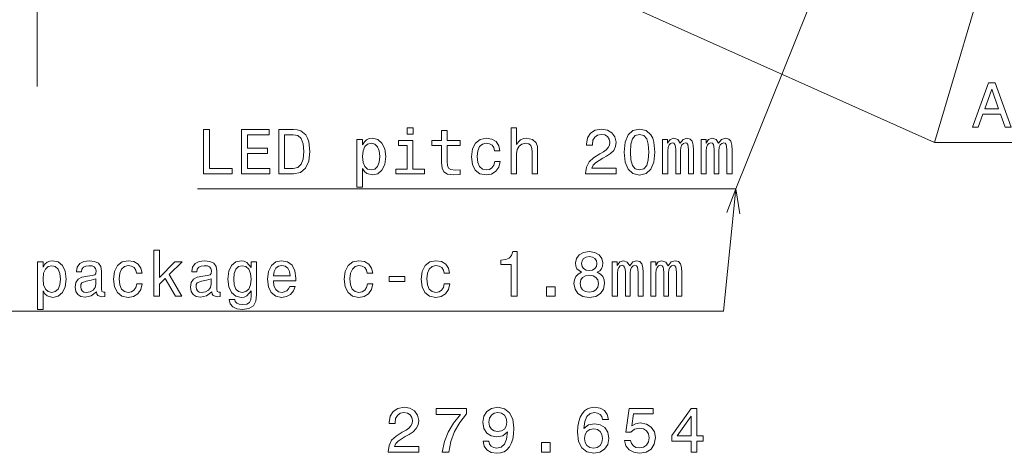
# Model space of a CAD drawing. Extents: x 0 to 420, y 0 to 297.
# Tile 21 of 32: x 168 to 246, y 93 to 127. Entities that reach past the tile are written whole.
import ezdxf

# ---------------------------------------------------------------- set-up
doc = ezdxf.new("R2010")
doc.units = 0

msp = doc.modelspace()

# ---------------------------------------------------------------- linework, layer by layer
at = {"color": 7, "lineweight": 13}
msp.add_line((169.856354, 121.546165), (169.856354, 147.301651), dxfattribs=at)
for points in [[(250, 148.5), (240.696503, 117.143799), (304.416962, 117.143799)], [(172.5616, 147.603439), (240.696503, 117.143799), (304.416962, 117.143799)], [(231.570801, 129.764801), (225.000519, 113.477516), (182.496201, 113.477516)], [(225.000519, 113.477516), (224.026108, 103.816879), (157.269638, 103.816879)], [(225.321671, 111.503471), (225.000519, 113.477516), (224.291626, 111.607361)]]:
    msp.add_lwpolyline(points, dxfattribs=at)
for points in [[(243.681366, 118.334), (244.145355, 118.334), (244.513504, 119.362816), (245.910477, 119.362816), (246.278641, 118.334), (246.752701, 118.334), (245.471725, 121.839043), (244.957306, 121.839043)], [(244.674896, 119.791489), (245.214508, 121.334717), (245.754135, 119.791489)], [(182.990433, 114.667717), (185.239716, 114.667717), (185.239716, 115.091347), (183.454407, 115.091347), (183.454407, 118.167717), (182.990433, 118.167717)], [(185.99115, 114.667717), (188.210175, 114.667717), (188.210175, 115.091347), (186.455139, 115.091347), (186.455139, 116.276505), (188.018539, 116.276505), (188.018539, 116.695091), (186.455139, 116.695091), (186.455139, 117.744087), (188.16983, 117.744087), (188.16983, 118.167717), (185.99115, 118.167717)], [(190.081207, 118.167717), (188.916229, 118.167717), (188.916229, 114.667717), (190.081207, 114.667717), (190.63092, 114.778671), (191.039429, 115.116562), (191.291595, 115.666275), (191.38237, 116.417717), (191.301682, 117.184288), (191.200806, 117.486877), (191.059601, 117.728958), (190.651093, 118.056763), (190.383804, 118.137459)], [(199.522141, 118.288757), (199.053116, 118.288757), (199.053116, 117.784431), (199.522141, 117.784431)], [(207.258453, 114.667717), (207.702255, 114.667717), (207.702255, 116.231117), (207.74765, 116.589188), (207.89389, 116.851433), (208.12085, 117.012817), (208.423431, 117.073334), (208.665512, 117.022903), (208.816803, 116.886734), (208.892456, 116.65979), (208.917664, 116.357201), (208.917664, 114.667717), (209.361481, 114.667717), (209.361481, 116.447975), (209.341309, 116.806046), (209.250519, 117.1036), (208.952972, 117.375931), (208.488998, 117.471748), (208.236832, 117.436447), (208.019974, 117.34063), (207.838425, 117.189331), (207.702255, 116.982559), (207.702255, 118.288757), (207.258453, 118.288757)], [(213.14389, 114.667717), (215.549515, 114.667717), (215.549515, 115.101433), (213.648224, 115.101433), (213.75412, 115.338463), (213.935684, 115.535149), (214.495483, 115.893219), (214.79303, 116.044518), (215.125885, 116.261375), (215.362915, 116.513535), (215.499084, 116.811089), (215.549515, 117.148987), (215.463776, 117.572617), (215.226746, 117.905472), (214.863632, 118.117287), (214.394623, 118.192932), (213.910461, 118.107201), (213.542313, 117.870163), (213.305283, 117.491928), (213.224579, 116.992645), (213.224579, 116.922043), (213.683517, 116.922043), (213.683517, 116.962387), (213.728912, 117.305328), (213.865082, 117.557487), (214.08194, 117.718872), (214.3694, 117.774345), (214.661911, 117.723915), (214.878769, 117.597832), (215.019974, 117.401146), (215.070404, 117.15403), (215.035095, 116.922043), (214.939285, 116.725357), (214.777893, 116.553886), (214.556, 116.402588), (214.258453, 116.241203), (213.764206, 115.92852), (213.416229, 115.595673), (213.209457, 115.192215), (213.14389, 114.682846)], [(216.195038, 116.377373), (216.270691, 115.585587), (216.507721, 115.020744), (216.885971, 114.677803), (217.410461, 114.566849), (217.929916, 114.677803), (218.308167, 115.020744), (218.540146, 115.585587), (218.620834, 116.377373), (218.540146, 117.164116), (218.444321, 117.476791), (218.308167, 117.734001), (217.929916, 118.076942), (217.410461, 118.192932), (216.885971, 118.076942), (216.507721, 117.728958), (216.270691, 117.164116)], [(190.045914, 117.74913), (190.429199, 117.673477), (190.691452, 117.44149), (190.847778, 117.027946), (190.898224, 116.417717), (190.842743, 115.82766), (190.686401, 115.414116), (190.419113, 115.167), (190.045914, 115.086304), (189.385254, 115.086304), (189.385254, 117.74913)], [(195.532944, 116.957344), (195.532944, 117.375931), (195.089142, 117.375931), (195.089142, 113.618729), (195.532944, 113.618729), (195.532944, 115.081261), (195.689285, 114.844231), (195.865799, 114.687889), (196.309601, 114.571899), (196.733231, 114.667717), (197.066086, 114.955177), (197.282944, 115.409073), (197.363632, 116.024345), (197.282944, 116.634575), (197.066086, 117.088463), (196.733231, 117.370888), (196.309601, 117.471748), (196.06752, 117.44149), (195.860748, 117.345673), (195.684235, 117.184288)], [(201.781509, 116.906914), (201.781509, 115.550285), (201.811768, 115.111519), (201.952972, 114.808929), (202.235397, 114.632416), (202.714508, 114.571899), (203.238998, 114.597115), (203.238998, 114.9804), (202.855713, 114.950134), (202.507721, 114.990486), (202.321136, 115.116562), (202.240433, 115.328377), (202.225311, 115.625931), (202.225311, 116.906914), (203.238998, 116.906914), (203.238998, 117.285149), (202.225311, 117.285149), (202.225311, 118.076942), (201.781509, 118.076942), (201.781509, 117.285149), (201.014938, 117.285149), (201.014938, 116.906914)], [(205.947205, 116.478233), (206.385971, 116.478233), (206.295197, 116.881691), (206.078339, 117.199417), (205.740433, 117.396103), (205.301682, 117.471748), (204.817535, 117.370888), (204.449371, 117.088463), (204.217377, 116.629532), (204.136688, 116.014259), (204.212341, 115.40403), (204.439285, 114.950134), (204.797363, 114.667717), (205.286545, 114.571899), (205.720261, 114.647545), (206.058167, 114.85936), (206.290146, 115.192215), (206.391022, 115.636017), (205.967377, 115.636017), (205.891739, 115.3536), (205.750519, 115.141777), (205.548798, 115.010658), (205.301682, 114.970314), (204.994049, 115.035873), (204.772141, 115.237602), (204.635971, 115.565414), (204.590576, 116.029388), (204.635971, 116.483276), (204.777176, 116.811089), (205.00412, 117.012817), (205.301682, 117.08342), (205.563919, 117.038033), (205.760605, 116.922043), (205.891739, 116.7304)], [(216.679199, 116.377373), (216.719543, 116.987602), (216.845627, 117.426361), (217.072571, 117.683563), (217.410461, 117.774345), (217.743317, 117.683563), (217.970261, 117.426361), (218.096344, 116.987602), (218.136688, 116.377373), (218.096344, 115.7621), (217.970261, 115.323334), (217.743317, 115.066132), (217.410461, 114.9804), (217.072571, 115.066132), (216.845627, 115.323334), (216.719543, 115.7621)], [(219.226028, 114.667717), (219.634521, 114.667717), (219.634521, 116.478233), (219.659744, 116.750572), (219.735382, 116.947258), (219.851379, 117.063248), (220.002686, 117.108643), (220.123718, 117.068291), (220.204407, 116.96743), (220.244751, 116.795959), (220.259888, 116.569016), (220.259888, 114.667717), (220.643173, 114.667717), (220.643173, 116.478233), (220.668396, 116.745529), (220.744034, 116.942215), (220.865082, 117.063248), (221.016373, 117.108643), (221.137405, 117.068291), (221.218109, 116.96743), (221.268524, 116.569016), (221.268524, 114.667717), (221.677032, 114.667717), (221.677032, 116.538757), (221.651825, 116.927086), (221.571121, 117.224632), (221.409744, 117.406189), (221.147491, 117.471748), (220.839859, 117.370888), (220.602829, 117.078377), (220.416229, 117.365845), (220.103546, 117.471748), (219.816086, 117.370888), (219.6194, 117.088463), (219.6194, 117.375931), (219.226028, 117.375931)], [(222.262054, 114.667717), (222.670547, 114.667717), (222.670547, 116.478233), (222.69577, 116.750572), (222.771408, 116.947258), (222.887405, 117.063248), (223.038696, 117.108643), (223.159744, 117.068291), (223.240433, 116.96743), (223.280777, 116.795959), (223.295914, 116.569016), (223.295914, 114.667717), (223.679199, 114.667717), (223.679199, 116.478233), (223.704407, 116.745529), (223.78006, 116.942215), (223.901093, 117.063248), (224.052399, 117.108643), (224.173431, 117.068291), (224.25412, 116.96743), (224.30455, 116.569016), (224.30455, 114.667717), (224.713058, 114.667717), (224.713058, 116.538757), (224.687836, 116.927086), (224.607147, 117.224632), (224.44577, 117.406189), (224.183517, 117.471748), (223.875885, 117.370888), (223.638855, 117.078377), (223.45224, 117.365845), (223.139572, 117.471748), (222.852112, 117.370888), (222.655426, 117.088463), (222.655426, 117.375931), (222.262054, 117.375931)], [(196.233948, 114.970314), (195.936401, 115.035873), (195.719543, 115.237602), (195.583374, 115.565414), (195.537994, 116.024345), (195.583374, 116.478233), (195.719543, 116.806046), (195.936401, 117.002731), (196.233948, 117.073334), (196.506287, 117.002731), (196.723145, 116.801003), (196.859314, 116.47319), (196.909744, 116.024345), (196.859314, 115.570457), (196.723145, 115.237602), (196.506287, 115.035873)], [(199.507004, 115.040916), (199.507004, 117.285149), (198.367233, 117.285149), (198.367233, 116.906914), (199.063202, 116.906914), (199.063202, 115.040916), (198.155426, 115.040916), (198.155426, 114.667717), (200.424881, 114.667717), (200.424881, 115.040916)], [(179.056381, 105.00708), (179.500183, 105.00708), (179.500183, 105.960251), (179.964172, 106.409096), (180.760986, 105.00708), (181.260269, 105.00708), (180.266754, 106.716736), (181.285492, 107.715294), (180.725693, 107.715294), (179.500183, 106.494835), (179.500183, 108.62812), (179.056381, 108.62812)], [(207.273239, 105.00708), (207.732162, 105.00708), (207.732162, 108.532295), (207.389221, 108.532295), (207.298447, 108.224663), (207.116898, 108.017883), (206.839508, 107.896851), (206.456238, 107.856506), (206.456238, 107.498436), (207.273239, 107.498436)], [(212.810699, 106.89325), (212.553497, 106.752037), (212.376984, 106.555351), (212.266022, 106.308235), (212.230728, 106.010681), (212.311417, 105.561836), (212.543396, 105.213852), (212.921646, 104.991951), (213.436066, 104.906212), (213.945419, 104.991951), (214.323669, 105.213852), (214.555649, 105.561836), (214.641388, 106.010681), (214.601044, 106.308235), (214.495132, 106.555351), (214.313583, 106.752037), (214.061417, 106.89325), (214.263153, 107.014282), (214.404358, 107.18071), (214.490082, 107.382439), (214.520355, 107.629562), (214.439667, 107.987625), (214.227844, 108.275093), (213.884903, 108.461693), (213.436066, 108.532295), (212.982162, 108.461693), (212.639221, 108.275093), (212.422363, 107.987625), (212.34671, 107.629562), (212.371933, 107.382439), (212.457672, 107.18071)], [(212.825821, 107.589211), (212.86618, 107.811111), (212.987213, 107.982582), (213.178848, 108.088493), (213.436066, 108.128838), (213.688217, 108.088493), (213.879852, 107.982582), (214.0009, 107.811111), (214.046295, 107.589211), (214.0009, 107.362267), (213.879852, 107.185753), (213.688217, 107.069763), (213.436066, 107.034454), (213.178848, 107.074806), (212.987213, 107.185753), (212.86618, 107.362267)], [(170.306381, 107.296707), (170.306381, 107.715294), (169.862579, 107.715294), (169.862579, 103.958092), (170.306381, 103.958092), (170.306381, 105.420624), (170.462723, 105.183594), (170.639236, 105.027252), (171.083038, 104.911263), (171.506668, 105.00708), (171.839523, 105.29454), (172.056381, 105.748436), (172.13707, 106.363708), (172.056381, 106.973938), (171.839523, 107.427826), (171.506668, 107.710251), (171.083038, 107.811111), (170.840958, 107.780853), (170.634186, 107.685036), (170.457672, 107.523651)], [(171.007385, 105.309677), (170.709839, 105.375237), (170.492981, 105.576965), (170.356812, 105.904778), (170.311432, 106.363708), (170.356812, 106.817596), (170.492981, 107.145409), (170.709839, 107.342094), (171.007385, 107.412697), (171.279724, 107.342094), (171.496582, 107.140366), (171.632751, 106.812553), (171.683182, 106.363708), (171.632751, 105.909821), (171.496582, 105.576965), (171.279724, 105.375237)], [(174.532608, 105.360107), (174.532608, 105.344978), (174.557831, 105.173508), (174.633469, 105.052467), (174.951202, 104.95665), (175.198318, 104.996994), (175.198318, 105.339935), (175.092407, 105.324806), (174.951202, 105.390366), (174.92598, 105.592094), (174.92598, 106.99411), (174.865463, 107.35218), (174.68895, 107.60434), (174.381317, 107.755638), (173.947586, 107.811111), (173.523956, 107.750595), (173.211273, 107.579124), (173.014587, 107.311836), (172.949036, 106.958809), (172.949036, 106.928551), (173.347443, 106.928551), (173.382751, 107.140366), (173.493698, 107.291664), (173.675262, 107.382439), (173.932465, 107.41774), (174.179581, 107.392525), (174.356094, 107.316879), (174.462006, 107.185753), (174.497299, 107.004196), (174.477127, 106.792381), (174.396439, 106.686478), (174.194702, 106.63604), (173.816467, 106.595695), (173.382751, 106.504921), (173.075119, 106.343536), (172.893555, 106.091377), (172.838089, 105.718178), (172.888519, 105.385323), (173.044861, 105.138206), (173.297012, 104.981865), (173.645004, 104.926392), (174.114014, 105.032295)], [(177.684631, 106.817596), (178.123383, 106.817596), (178.032608, 107.221054), (177.81575, 107.53878), (177.477844, 107.735466), (177.039093, 107.811111), (176.554947, 107.710251), (176.186783, 107.427826), (175.954803, 106.968895), (175.8741, 106.353622), (175.949753, 105.743393), (176.176697, 105.289497), (176.534775, 105.00708), (177.023956, 104.911263), (177.457672, 104.986908), (177.795578, 105.198723), (178.027557, 105.531578), (178.128433, 105.97538), (177.704803, 105.97538), (177.62915, 105.692963), (177.487946, 105.48114), (177.286209, 105.350021), (177.039093, 105.309677), (176.731461, 105.375237), (176.509552, 105.576965), (176.373383, 105.904778), (176.328003, 106.368752), (176.373383, 106.822639), (176.514587, 107.150452), (176.741547, 107.35218), (177.039093, 107.422783), (177.301331, 107.377396), (177.498016, 107.261406), (177.62915, 107.069763)], [(183.640671, 105.360107), (183.640671, 105.344978), (183.665894, 105.173508), (183.741547, 105.052467), (184.059265, 104.95665), (184.306381, 104.996994), (184.306381, 105.339935), (184.20047, 105.324806), (184.059265, 105.390366), (184.034042, 105.592094), (184.034042, 106.99411), (183.973526, 107.35218), (183.797012, 107.60434), (183.48938, 107.755638), (183.055664, 107.811111), (182.632034, 107.750595), (182.319351, 107.579124), (182.122665, 107.311836), (182.057098, 106.958809), (182.057098, 106.928551), (182.455521, 106.928551), (182.490814, 107.140366), (182.601776, 107.291664), (182.783325, 107.382439), (183.040527, 107.41774), (183.287659, 107.392525), (183.464157, 107.316879), (183.570068, 107.185753), (183.605377, 107.004196), (183.585205, 106.792381), (183.504517, 106.686478), (183.30278, 106.63604), (182.92453, 106.595695), (182.490814, 106.504921), (182.183182, 106.343536), (182.001633, 106.091377), (181.946152, 105.718178), (181.996582, 105.385323), (182.152924, 105.138206), (182.40509, 104.981865), (182.753067, 104.926392), (183.222092, 105.032295)], [(187.17598, 105.12812), (187.17598, 107.715294), (186.75235, 107.715294), (186.75235, 107.276535), (186.404358, 107.67495), (186.192551, 107.77581), (185.955521, 107.811111), (185.52684, 107.710251), (185.193985, 107.427826), (184.977127, 106.973938), (184.901489, 106.363708), (184.977127, 105.748436), (185.193985, 105.29454), (185.52684, 105.00708), (185.955521, 104.911263), (186.197586, 104.946564), (186.399323, 105.037338), (186.75235, 105.420624), (186.75235, 105.037338), (186.712006, 104.734749), (186.601044, 104.517883), (186.389236, 104.391808), (186.071503, 104.34642), (185.794128, 104.376678), (185.597443, 104.452324), (185.481445, 104.58345), (185.446152, 104.759964), (185.017471, 104.759964), (185.017471, 104.739792), (185.083038, 104.417023), (185.28476, 104.17495), (185.607529, 104.018608), (186.046295, 103.963135), (186.570786, 104.03878), (186.918777, 104.250595), (187.115463, 104.618752)], [(185.360413, 106.363708), (185.405807, 106.812553), (185.541977, 107.145409), (185.753784, 107.342094), (186.036209, 107.412697), (186.333755, 107.342094), (186.555664, 107.145409), (186.691833, 106.812553), (186.742264, 106.363708), (186.691833, 105.904778), (186.555664, 105.576965), (186.333755, 105.375237), (186.036209, 105.309677), (185.753784, 105.375237), (185.541977, 105.576965), (185.405807, 105.909821)], [(188.492264, 106.232582), (190.267471, 106.232582), (190.272522, 106.439354), (190.191833, 107.019325), (189.969925, 107.453049), (189.616898, 107.715294), (189.147873, 107.811111), (188.68895, 107.710251), (188.335922, 107.427826), (188.108978, 106.968895), (188.02829, 106.363708), (188.103928, 105.743393), (188.330872, 105.289497), (188.678864, 105.00708), (189.132751, 104.911263), (189.526123, 104.976822), (189.848892, 105.148293), (190.085922, 105.420624), (190.222092, 105.783737), (189.783325, 105.783737), (189.692551, 105.582008), (189.561432, 105.43071), (189.188232, 105.309677), (188.900757, 105.36515), (188.683899, 105.541664), (188.542694, 105.829124), (188.492264, 106.217453)], [(188.492264, 106.605782), (188.547729, 106.953766), (188.683899, 107.210968), (188.890671, 107.36731), (189.16301, 107.422783), (189.430298, 107.36731), (189.63707, 107.210968), (189.763153, 106.953766), (189.808533, 106.605782)], [(195.900757, 106.817596), (196.339523, 106.817596), (196.248749, 107.221054), (196.031891, 107.53878), (195.693985, 107.735466), (195.255219, 107.811111), (194.771072, 107.710251), (194.402924, 107.427826), (194.170929, 106.968895), (194.09024, 106.353622), (194.165894, 105.743393), (194.392838, 105.289497), (194.7509, 105.00708), (195.240097, 104.911263), (195.673813, 104.986908), (196.011719, 105.198723), (196.243698, 105.531578), (196.344559, 105.97538), (195.920929, 105.97538), (195.845276, 105.692963), (195.704071, 105.48114), (195.50235, 105.350021), (195.255219, 105.309677), (194.947586, 105.375237), (194.725693, 105.576965), (194.589523, 105.904778), (194.544128, 106.368752), (194.589523, 106.822639), (194.730728, 107.150452), (194.957672, 107.35218), (195.255219, 107.422783), (195.517471, 107.377396), (195.714157, 107.261406), (195.845276, 107.069763)], [(201.972809, 106.817596), (202.41156, 106.817596), (202.320786, 107.221054), (202.103928, 107.53878), (201.766022, 107.735466), (201.327271, 107.811111), (200.843124, 107.710251), (200.47496, 107.427826), (200.242981, 106.968895), (200.162292, 106.353622), (200.23793, 105.743393), (200.464874, 105.289497), (200.822952, 105.00708), (201.312134, 104.911263), (201.74585, 104.986908), (202.083755, 105.198723), (202.315735, 105.531578), (202.416611, 105.97538), (201.992981, 105.97538), (201.917328, 105.692963), (201.776123, 105.48114), (201.574387, 105.350021), (201.327271, 105.309677), (201.019638, 105.375237), (200.797729, 105.576965), (200.66156, 105.904778), (200.61618, 106.368752), (200.66156, 106.822639), (200.80278, 107.150452), (201.029724, 107.35218), (201.327271, 107.422783), (201.589523, 107.377396), (201.786209, 107.261406), (201.917328, 107.069763)], [(215.251617, 105.00708), (215.660126, 105.00708), (215.660126, 106.817596), (215.685333, 107.089935), (215.760986, 107.286621), (215.876984, 107.402611), (216.028275, 107.448006), (216.149307, 107.407654), (216.230011, 107.306793), (216.270355, 107.135323), (216.285477, 106.908379), (216.285477, 105.00708), (216.668762, 105.00708), (216.668762, 106.817596), (216.693985, 107.084892), (216.769623, 107.281578), (216.890671, 107.402611), (217.041962, 107.448006), (217.162994, 107.407654), (217.243698, 107.306793), (217.294128, 106.908379), (217.294128, 105.00708), (217.702621, 105.00708), (217.702621, 106.87812), (217.677414, 107.266449), (217.59671, 107.563995), (217.435333, 107.745552), (217.173096, 107.811111), (216.865448, 107.710251), (216.628418, 107.41774), (216.441818, 107.705208), (216.129135, 107.811111), (215.841675, 107.710251), (215.644989, 107.427826), (215.644989, 107.715294), (215.251617, 107.715294)], [(218.287643, 105.00708), (218.696136, 105.00708), (218.696136, 106.817596), (218.721359, 107.089935), (218.796997, 107.286621), (218.912994, 107.402611), (219.064301, 107.448006), (219.185333, 107.407654), (219.266022, 107.306793), (219.306366, 107.135323), (219.321503, 106.908379), (219.321503, 105.00708), (219.704788, 105.00708), (219.704788, 106.817596), (219.730011, 107.084892), (219.805649, 107.281578), (219.926697, 107.402611), (220.077988, 107.448006), (220.19902, 107.407654), (220.279724, 107.306793), (220.330139, 106.908379), (220.330139, 105.00708), (220.738647, 105.00708), (220.738647, 106.87812), (220.71344, 107.266449), (220.632736, 107.563995), (220.471359, 107.745552), (220.209106, 107.811111), (219.901474, 107.710251), (219.664444, 107.41774), (219.477844, 107.705208), (219.165161, 107.811111), (218.877701, 107.710251), (218.681015, 107.427826), (218.681015, 107.715294), (218.287643, 107.715294)], [(197.645721, 106.16198), (198.86618, 106.16198), (198.86618, 106.560394), (197.645721, 106.560394)], [(212.714874, 106.020767), (212.760269, 106.288063), (212.906525, 106.489792), (213.133453, 106.620911), (213.436066, 106.666306), (213.733612, 106.620911), (213.960556, 106.489792), (214.106812, 106.288063), (214.157242, 106.020767), (214.106812, 105.733307), (213.960556, 105.516449), (213.733612, 105.375237), (213.436066, 105.329849), (213.133453, 105.375237), (212.906525, 105.516449), (212.760269, 105.733307)], [(174.482178, 105.955208), (174.421661, 105.692963), (174.260269, 105.491226), (174.018204, 105.360107), (173.720642, 105.31472), (173.529007, 105.339935), (173.392838, 105.420624), (173.307098, 105.561836), (173.281891, 105.758522), (173.302063, 105.935036), (173.382751, 106.061111), (173.705521, 106.202324), (174.114014, 106.26284), (174.482178, 106.383881)], [(183.59024, 105.955208), (183.529724, 105.692963), (183.368347, 105.491226), (183.126266, 105.360107), (182.82872, 105.31472), (182.63707, 105.339935), (182.5009, 105.420624), (182.415176, 105.561836), (182.389954, 105.758522), (182.410126, 105.935036), (182.490814, 106.061111), (182.813583, 106.202324), (183.222092, 106.26284), (183.59024, 106.383881)], [(210.052048, 105.00708), (210.748016, 105.00708), (210.748016, 105.758522), (210.052048, 105.758522)]]:
    msp.add_lwpolyline(points, close=True, dxfattribs=at)
at = {"color": 230, "lineweight": 13}
for points in [[(197.561371, 92.721497), (199.96701, 92.721497), (199.96701, 93.155212), (198.065704, 93.155212), (198.171616, 93.392242), (198.35318, 93.588928), (198.912964, 93.947006), (199.21051, 94.098297), (199.543365, 94.315155), (199.780396, 94.567322), (199.916565, 94.864868), (199.96701, 95.202766), (199.881256, 95.626396), (199.644226, 95.959244), (199.281128, 96.171066), (198.812103, 96.246712), (198.327942, 96.16098), (197.959808, 95.92395), (197.722763, 95.5457), (197.642075, 95.046425), (197.642075, 94.975815), (198.101013, 94.975815), (198.101013, 95.016167), (198.146393, 95.3591), (198.282562, 95.611267), (198.49942, 95.772644), (198.786896, 95.828125), (199.079391, 95.777695), (199.296249, 95.651611), (199.437469, 95.454926), (199.487885, 95.207809), (199.452591, 94.975815), (199.356781, 94.779129), (199.195389, 94.607666), (198.97348, 94.456367), (198.675934, 94.294983), (198.181702, 93.9823), (197.83371, 93.649452), (197.626953, 93.245987), (197.561371, 92.736626)], [(201.826935, 92.721497), (202.336304, 92.721497), (202.502747, 93.553635), (202.795242, 94.330292), (203.208786, 95.051468), (203.748413, 95.727264), (203.748413, 96.145844), (201.347839, 96.145844), (201.347839, 95.686913), (203.264267, 95.686913), (202.709503, 95.006081), (202.290924, 94.294983), (201.998413, 93.538498)], [(205.053604, 93.588928), (205.129242, 93.190521), (205.3461, 92.882881), (205.689056, 92.691238), (206.142944, 92.620636), (206.440491, 92.65593), (206.707779, 92.746712), (206.934723, 92.903053), (207.126373, 93.124954), (207.277664, 93.402328), (207.388611, 93.74527), (207.454178, 94.138641), (207.479401, 94.592529), (207.393661, 95.303635), (207.146545, 95.823082), (206.753174, 96.135757), (206.213547, 96.246712), (205.719299, 96.15593), (205.3461, 95.913864), (205.104034, 95.540665), (205.023346, 95.07164), (205.104034, 94.587494), (205.341064, 94.21933), (205.694092, 93.98735), (206.142944, 93.911697), (206.617004, 94.007523), (206.975067, 94.300026), (206.894379, 93.740227), (206.733002, 93.341812), (206.48587, 93.104782), (206.14798, 93.029129), (205.885742, 93.064438), (205.694092, 93.175385), (205.568008, 93.351898), (205.517578, 93.588928)], [(205.512543, 95.076683), (205.562958, 95.389359), (205.704178, 95.636482), (205.926086, 95.792824), (206.213547, 95.848297), (206.511093, 95.792824), (206.738037, 95.636482), (206.879242, 95.394409), (206.934723, 95.081726), (206.879242, 94.764008), (206.738037, 94.526978), (206.506042, 94.380722), (206.19841, 94.330292), (205.921036, 94.380722), (205.704178, 94.526978), (205.562958, 94.758957)], [(214.946411, 95.278412), (214.850586, 95.686913), (214.628677, 95.98951), (214.285736, 96.181152), (213.841934, 96.246712), (213.544388, 96.211411), (213.287186, 96.115585), (213.060242, 95.959244), (212.868591, 95.73735), (212.7173, 95.459969), (212.606339, 95.12207), (212.535736, 94.723663), (212.515564, 94.274811), (212.596252, 93.55867), (212.843384, 93.039215), (213.241791, 92.72654), (213.786469, 92.620636), (214.27565, 92.711411), (214.648849, 92.948441), (214.89093, 93.32164), (214.976669, 93.7957), (214.89093, 94.274811), (214.658936, 94.642967), (214.300873, 94.874954), (213.857071, 94.955643), (213.37796, 94.854782), (213.019897, 94.567322), (213.095535, 95.12207), (213.256927, 95.520493), (213.504044, 95.757523), (213.846985, 95.838211), (214.099136, 95.797867), (214.290787, 95.691956), (214.41687, 95.515442), (214.482422, 95.278412)], [(216.221329, 93.634323), (216.332275, 93.220779), (216.579407, 92.89801), (216.94252, 92.696281), (217.406494, 92.620636), (217.915863, 92.711411), (218.31427, 92.958527), (218.566437, 93.351898), (218.662247, 93.856224), (218.576523, 94.325241), (218.334442, 94.693398), (217.956207, 94.930435), (217.46701, 95.016167), (217.08876, 94.955643), (216.796265, 94.789215), (216.937469, 95.7323), (218.470612, 95.7323), (218.470612, 96.145844), (216.599579, 96.145844), (216.322189, 94.28994), (216.725647, 94.28994), (217.018158, 94.526978), (217.391357, 94.612701), (217.714127, 94.557236), (217.961243, 94.395844), (218.117584, 94.148727), (218.173065, 93.831009), (218.117584, 93.513283), (217.956207, 93.266167), (217.709091, 93.109825), (217.391357, 93.054352), (217.124069, 93.089653), (216.917297, 93.205643), (216.766006, 93.387207), (216.690353, 93.634323)], [(221.485458, 92.721497), (221.939346, 92.721497), (221.939346, 93.588928), (222.438629, 93.588928), (222.438629, 93.992386), (221.939346, 93.992386), (221.939346, 96.145844), (221.480408, 96.145844), (219.947266, 94.032738), (219.947266, 93.588928), (221.485458, 93.588928)], [(220.370895, 93.992386), (221.485458, 95.560837), (221.485458, 93.992386)], [(214.487473, 93.790665), (214.431992, 93.472939), (214.290787, 93.230865), (214.063843, 93.069481), (213.781418, 93.019043), (213.483871, 93.069481), (213.256927, 93.225815), (213.110672, 93.467896), (213.065277, 93.785614), (213.115707, 94.098297), (213.256927, 94.335327), (213.488907, 94.486626), (213.80159, 94.542099), (214.073929, 94.486626), (214.290787, 94.340378), (214.431992, 94.10334)], [(209.652023, 92.721497), (210.347992, 92.721497), (210.347992, 93.472939), (209.652023, 93.472939)]]:
    msp.add_lwpolyline(points, close=True, dxfattribs=at)

doc.saveas('drawing.dxf')
